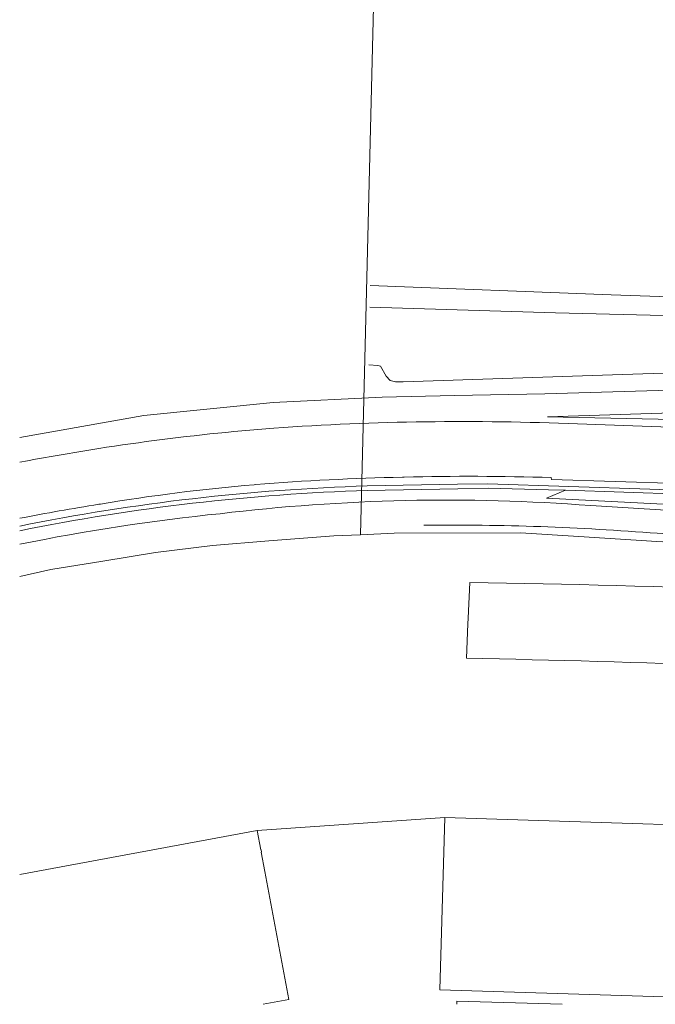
# Model space of a CAD drawing. Header units: metres. Extents: x 95652 to 96661, y 430734 to 431486.
# Tile 1 of 62: x 95652 to 95736, y 430734 to 430864. Entities that reach past the tile are written whole.
import ezdxf

# ---------------------------------------------------------------- set-up
doc = ezdxf.new("R2010")
doc.units = ezdxf.units.M
for name, color, linetype in [('BAR_TOPO', 7, 'CONTINUOUS'), ('BAR_WATER', 7, 'CONTINUOUS'), ('BAR_WEGEN', 7, 'CONTINUOUS'), ('BRK_Kadastrale percelen en nummers', 7, 'CONTINUOUS'), ('BRK_Kadatrale percelen', 7, 'CONTINUOUS')]:
    doc.layers.add(name, color=color, linetype=linetype)

msp = doc.modelspace()

# ---------------------------------------------------------------- linework, layer by layer
at = {"layer": 'BAR_TOPO', "color": 8, "linetype": 'Continuous', "lineweight": 0, "ltscale": 0.01, "true_color": 0x707070, "flags": 128}
for points in [[(95879.37, 430807.33), (95830.25, 430808.37), (95797.29, 430809.31), (95756.73, 430810.64), (95721.45, 430811.39), (95756.9, 430812.53), (95857.71, 430815.9), (95869.15, 430817.07, -0.09884), (95877.81, 430815.2, -0.184302), (95881.33, 430809.73)], [(95849.27, 430798.06), (95777.43, 430800.48), (95713.61, 430802.6), (95709.63, 430802.53), (95697.75, 430802.3, 0.042283), (95652.13, 430797.03, 0.042283)], [(95652.13, 430796.42, -0.042398), (95697.77, 430801.7), (95709.64, 430801.93), (95713.62, 430802), (95721.58, 430801.81), (95723.79, 430801.73)], [(95880.33, 430793.51), (95880.33, 430793.51, -0.386705), (95878.01, 430792.27), (95866.31, 430792.32), (95833.92, 430793.44), (95804.3, 430795.58), (95757.97, 430798.8), (95721.32, 430800.7), (95723.79, 430801.73)], [(95710.81, 430779.67), (95710.97, 430784.18), (95711.02, 430784.95), (95711.25, 430789.64, -0.009446), (95788.22, 430786.84, -0.006241), (95846.86, 430782.74), (95872.26, 430780.25)], [(95779.61, 430777.28, 0.007006), (95710.81, 430779.67)]]:
    msp.add_lwpolyline(points, format="xyb", dxfattribs=at)
msp.add_lwpolyline([(95723.79, 430801.73), (95777.41, 430799.89), (95849.26, 430797.46), (95849.27, 430798.06)], dxfattribs=at)
at = {"layer": 'BAR_WATER', "color": 8, "linetype": 'Continuous', "lineweight": 0, "ltscale": 0.01, "true_color": 0x707070, "flags": 128}
for points in [[(95852.28, 430823.56, 0.096909), (95851.64, 430824.92), (95847.56, 430825.88), (95843.31, 430824.23), (95840.21, 430823.69), (95805.49, 430824.61), (95764.06, 430826.21), (95729.77, 430827.4), (95698.15, 430828.63)], [(95652.13, 430808.65), (95668.42, 430811.56), (95685.4, 430813.27), (95699.72, 430813.95), (95709.21, 430814.17), (95721.07, 430814.41), (95752.28, 430815.34), (95793.87, 430816.79), (95849.06, 430818.39), (95851.09, 430819.56, 0.247429), (95852.28, 430823.56)]]:
    msp.add_lwpolyline(points, format="xyb", dxfattribs=at)
for points in [[(95698.09, 430825.79), (95722.49, 430825.06), (95784.59, 430823.51)], [(95787.43, 430818.77), (95731.29, 430816.92), (95702.46, 430815.97), (95701.48, 430815.96), (95700.79, 430816.17), (95700.26, 430816.73), (95699.49, 430818.02), (95699.15, 430818.14), (95697.95, 430818.21)]]:
    msp.add_lwpolyline(points, dxfattribs=at)
at = {"layer": 'BAR_WEGEN', "color": 8, "linetype": 'Continuous', "lineweight": 0, "ltscale": 0.01, "true_color": 0x707070, "flags": 128}
for points in [[(95652.13, 430805.41, -0.028045), (95685.5, 430809.9, -0.027863), (95725.37, 430810.45), (95743.6, 430809.82), (95766.63, 430809.1), (95797.03, 430808.25), (95830.26, 430807.13), (95862.67, 430806.07), (95878.01, 430805.75), (95878.33, 430805.99), (95879.29, 430806), (95879.34, 430806.23)], [(95879.05, 430797.65), (95875.9, 430798.03), (95862.29, 430798.58), (95829.82, 430799.69), (95796.4, 430800.81), (95763.77, 430801.82), (95721.96, 430803.16), (95721.92, 430803.4, 0.013638), (95702.63, 430803.47), (95702.39, 430803.45, 0.014269), (95683.12, 430802.49), (95682.91, 430802.47, 0.019686), (95662.75, 430799.93), (95662.52, 430799.9, 0.007339), (95652.13, 430798.05, 0.007339)], [(95652.13, 430794.64, -0.025402), (95678.46, 430798.66, -0.048912), (95727.12, 430799.73), (95741.87, 430798.83), (95762.62, 430797.54), (95788.67, 430795.72), (95816.52, 430793.53), (95833.66, 430792.3), (95840.55, 430791.8), (95847.4, 430791.63, -0.020263), (95857.07, 430790.99, -0.047911), (95862.39, 430789.84, -0.084302), (95865.49, 430788.2, 0.177714), (95875.38, 430785.87)], [(95705.2, 430797.15, -0.02206), (95735.85, 430796.08), (95748.79, 430795.3), (95762.26, 430794.48), (95788.29, 430792.59), (95815.89, 430790.37), (95833.54, 430789.14), (95842.4, 430788.83), (95850.36, 430788.38), (95856.34, 430787.98, -0.113437), (95863.02, 430786.22), (95865.66, 430784.62), (95866.95, 430783.9, 0.064379), (95872.72, 430782.71), (95874.96, 430782.62)]]:
    msp.add_lwpolyline(points, format="xyb", dxfattribs=at)
at = {"layer": 'BRK_Kadastrale percelen en nummers', "color": 75, "lineweight": 5, "ltscale": 3.900864, "true_color": 0x739642, "flags": 128}
msp.add_lwpolyline([(95850.49, 430869.32), (95699.6, 430906.2), (95696.86, 430795.9), (95701.3, 430796.09), (95717.9, 430796.13), (95725.53, 430795.65), (95735.81, 430795.02), (95746.86, 430794.4), (95762.1, 430793.43), (95774.06, 430792.59), (95788.18, 430791.61), (95800.64, 430790.58), (95814.82, 430789.45), (95823.96, 430788.76), (95833.43, 430788.12), (95847.2, 430787.62)], close=True, dxfattribs=at)
for points in [[(95696.86, 430795.9), (95693.36, 430795.76), (95684.83, 430795.08), (95677.46, 430794.47), (95669.97, 430793.58), (95663.03, 430792.43), (95656.23, 430791.31), (95652.13, 430790.4)], [(95770.99, 430756.75), (95762.71, 430757.01), (95762, 430734.4), (95707.28, 430736.1), (95707.95, 430758.77), (95683.31, 430757.03), (95683.79, 430754.48), (95683.84, 430754.49), (95683.89, 430754.2), (95683.84, 430754.19), (95684.31, 430751.66), (95687.45, 430734.83), (95684.1, 430734.21)], [(95707.95, 430758.77), (95762.71, 430757.01)], [(95652.13, 430751.25), (95683.31, 430757.03)]]:
    msp.add_lwpolyline(points, dxfattribs=at)
at = {"layer": 'BRK_Kadastrale percelen en nummers', "color": 75, "lineweight": 0, "true_color": 0x739642, "flags": 128}
msp.add_lwpolyline([(95709.52, 430734.21), (95709.54, 430734.62), (95723.37, 430734.21)], dxfattribs=at)
at = {"layer": 'BRK_Kadatrale percelen', "color": 75, "linetype": 'Continuous', "lineweight": 5, "ltscale": 0.01, "true_color": 0x739642, "flags": 128}
msp.add_lwpolyline([(95850.49, 430869.32), (95699.6, 430906.2), (95696.86, 430795.9), (95701.3, 430796.09), (95717.9, 430796.13), (95725.53, 430795.65), (95735.81, 430795.02), (95746.86, 430794.4), (95762.1, 430793.43), (95774.06, 430792.59), (95788.18, 430791.61), (95800.64, 430790.58), (95814.82, 430789.45), (95823.96, 430788.76), (95833.43, 430788.12), (95847.2, 430787.62)], close=True, dxfattribs=at)
for points in [[(95696.86, 430795.9), (95693.36, 430795.76), (95684.83, 430795.08), (95677.46, 430794.47), (95669.97, 430793.58), (95663.03, 430792.43), (95656.23, 430791.31), (95652.13, 430790.4)], [(95770.99, 430756.75), (95762.71, 430757.01), (95762, 430734.4), (95707.28, 430736.1), (95707.95, 430758.77), (95683.31, 430757.03), (95683.79, 430754.48), (95683.84, 430754.49), (95683.89, 430754.2), (95683.84, 430754.19), (95684.31, 430751.66), (95687.45, 430734.83), (95684.1, 430734.21)], [(95707.95, 430758.77), (95762.71, 430757.01)], [(95652.13, 430751.25), (95683.31, 430757.03)]]:
    msp.add_lwpolyline(points, dxfattribs=at)
at = {"layer": 'BRK_Kadatrale percelen', "color": 75, "linetype": 'Continuous', "lineweight": 0, "true_color": 0x739642, "flags": 128}
msp.add_lwpolyline([(95709.52, 430734.21), (95709.54, 430734.62), (95723.37, 430734.21)], dxfattribs=at)

doc.saveas('drawing.dxf')
